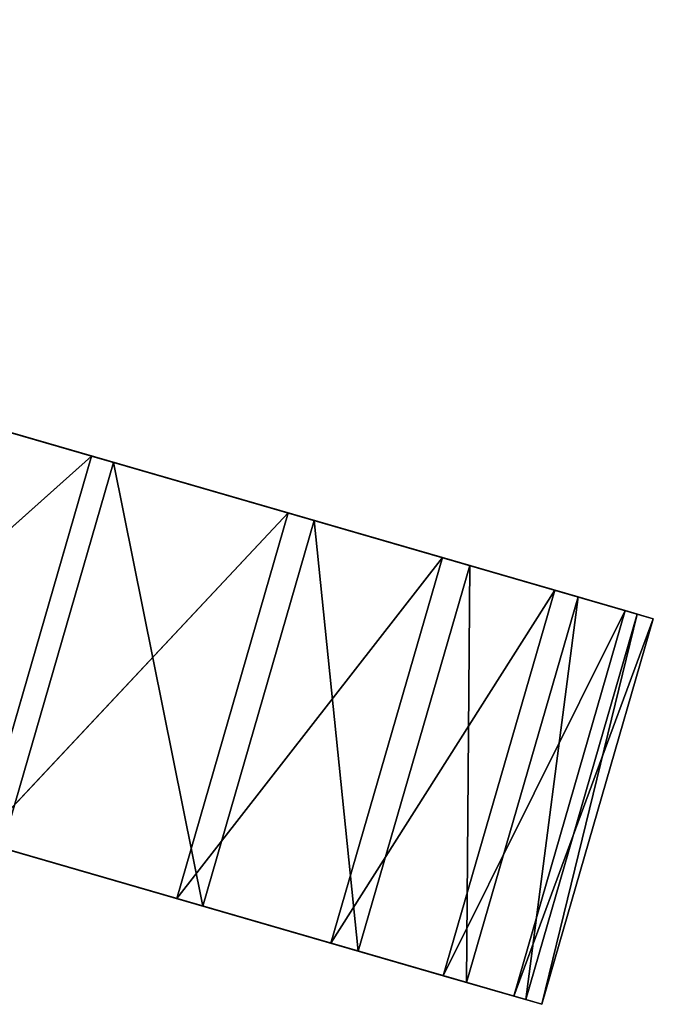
# Model space of a CAD drawing. Extents: x 856 to 1396, y -116 to 539.
# Tile 114 of 115: x 1377 to 1387, y 191 to 206. Entities that reach past the tile are written whole.
import ezdxf

# ---------------------------------------------------------------- set-up
doc = ezdxf.new("R2010")
doc.units = 0
doc.header["$LTSCALE"] = 25.4
doc.layers.get('0').update_dxf_attribs({"color": 13, "linetype": 'CONTINUOUS'})

# ---------------------------------------------------------------- blocks, each defined once
blk = doc.blocks.new('IKA-D-4174_STL')
at = {"color": 43}
for p, q in [((632.347, 1302.284, 310.291), (637.846, 1294.015, 315.206)), ((632.347, 1302.284, 310.291), (637.846, 1294.015, 315.206)), ((634.085, 1302.284, 316.295), (637.846, 1294.015, 315.206)), ((634.085, 1302.284, 316.295), (637.846, 1294.015, 315.206)), ((637.846, 1294.015, 315.206), (614.37, 1297.257, 322.001)), ((637.846, 1294.015, 315.206), (614.37, 1297.257, 322.001)), ((637.846, 1294.015, 315.206), (617.037, 1289.665, 321.229)), ((637.846, 1294.015, 315.206), (617.037, 1289.665, 321.229)), ((639.176, 1285.541, 308.315), (636.109, 1294.015, 309.203)), ((636.109, 1294.015, 309.203), (640.913, 1285.541, 314.319)), ((636.109, 1294.015, 309.203), (640.913, 1285.541, 314.319)), ((636.109, 1294.015, 309.203), (637.846, 1294.015, 315.206)), ((636.109, 1294.015, 309.203), (637.846, 1294.015, 315.206)), ((639.176, 1285.541, 308.315), (636.109, 1294.015, 309.203)), ((637.846, 1294.015, 315.206), (640.913, 1285.541, 314.319)), ((637.846, 1294.015, 315.206), (640.913, 1285.541, 314.319)), ((640.913, 1285.541, 314.319), (617.037, 1289.665, 321.229)), ((640.913, 1285.541, 314.319), (617.037, 1289.665, 321.229)), ((639.176, 1285.541, 308.315), (617.835, 1280.319, 314.491)), ((639.176, 1285.541, 308.315), (617.835, 1280.319, 314.491)), ((640.913, 1285.541, 314.319), (619.572, 1280.319, 320.495)), ((640.913, 1285.541, 314.319), (619.572, 1280.319, 320.495)), ((639.176, 1285.541, 308.315), (619.685, 1270.617, 313.956)), ((639.176, 1285.541, 308.315), (619.685, 1270.617, 313.956)), ((641.577, 1276.828, 307.62), (639.176, 1285.541, 308.315)), ((639.176, 1285.541, 308.315), (643.315, 1276.828, 313.624)), ((639.176, 1285.541, 308.315), (643.315, 1276.828, 313.624)), ((639.176, 1285.541, 308.315), (640.913, 1285.541, 314.319)), ((639.176, 1285.541, 308.315), (640.913, 1285.541, 314.319)), ((641.577, 1276.828, 307.62), (639.176, 1285.541, 308.315)), ((640.913, 1285.541, 314.319), (643.315, 1276.828, 313.624)), ((640.913, 1285.541, 314.319), (643.315, 1276.828, 313.624)), ((643.315, 1276.828, 313.624), (619.572, 1280.319, 320.495)), ((643.315, 1276.828, 313.624), (619.572, 1280.319, 320.495)), ((641.577, 1276.828, 307.62), (619.685, 1270.617, 313.956)), ((641.577, 1276.828, 307.62), (619.685, 1270.617, 313.956)), ((643.315, 1276.828, 313.624), (621.423, 1270.617, 319.959)), ((643.315, 1276.828, 313.624), (621.423, 1270.617, 319.959)), ((643.328, 1267.845, 307.114), (641.577, 1276.828, 307.62)), ((641.577, 1276.828, 307.62), (645.065, 1267.845, 313.117)), ((641.577, 1276.828, 307.62), (645.065, 1267.845, 313.117)), ((641.577, 1276.828, 307.62), (643.315, 1276.828, 313.624)), ((641.577, 1276.828, 307.62), (643.315, 1276.828, 313.624)), ((643.328, 1267.845, 307.114), (641.577, 1276.828, 307.62)), ((643.315, 1276.828, 313.624), (645.065, 1267.845, 313.117)), ((643.315, 1276.828, 313.624), (645.065, 1267.845, 313.117)), ((643.328, 1267.845, 307.114), (619.685, 1270.617, 313.956)), ((643.328, 1267.845, 307.114), (619.685, 1270.617, 313.956)), ((645.065, 1267.845, 313.117), (621.423, 1270.617, 319.959)), ((645.065, 1267.845, 313.117), (621.423, 1270.617, 319.959)), ((643.328, 1267.845, 307.114), (620.827, 1260.681, 313.625)), ((643.328, 1267.845, 307.114), (620.827, 1260.681, 313.625)), ((622.565, 1260.681, 319.629), (645.065, 1267.845, 313.117)), ((622.565, 1260.681, 319.629), (645.065, 1267.845, 313.117)), ((644.428, 1258.571, 306.795), (643.328, 1267.845, 307.114)), ((643.328, 1267.845, 307.114), (646.165, 1258.571, 312.799)), ((643.328, 1267.845, 307.114), (646.165, 1258.571, 312.799)), ((643.328, 1267.845, 307.114), (645.065, 1267.845, 313.117)), ((643.328, 1267.845, 307.114), (645.065, 1267.845, 313.117)), ((644.428, 1258.571, 306.795), (643.328, 1267.845, 307.114)), ((645.065, 1267.845, 313.117), (646.165, 1258.571, 312.799)), ((645.065, 1267.845, 313.117), (646.165, 1258.571, 312.799)), ((644.428, 1258.571, 306.795), (620.827, 1260.681, 313.625)), ((644.428, 1258.571, 306.795), (620.827, 1260.681, 313.625)), ((646.602, 1249.002, 312.672), (622.565, 1260.681, 319.629)), ((646.602, 1249.002, 312.672), (622.565, 1260.681, 319.629)), ((646.165, 1258.571, 312.799), (622.565, 1260.681, 319.629)), ((646.165, 1258.571, 312.799), (622.565, 1260.681, 319.629)), ((644.428, 1258.571, 306.795), (621.25, 1250.638, 313.503)), ((644.428, 1258.571, 306.795), (621.25, 1250.638, 313.503)), ((644.865, 1249.002, 306.669), (644.428, 1258.571, 306.795)), ((644.428, 1258.571, 306.795), (646.602, 1249.002, 312.672)), ((644.428, 1258.571, 306.795), (646.602, 1249.002, 312.672)), ((644.428, 1258.571, 306.795), (646.165, 1258.571, 312.799)), ((644.428, 1258.571, 306.795), (646.165, 1258.571, 312.799)), ((644.865, 1249.002, 306.669), (644.428, 1258.571, 306.795)), ((646.165, 1258.571, 312.799), (646.602, 1249.002, 312.672)), ((646.165, 1258.571, 312.799), (646.602, 1249.002, 312.672)), ((644.865, 1249.002, 306.669), (621.25, 1250.638, 313.503)), ((644.865, 1249.002, 306.669), (621.25, 1250.638, 313.503)), ((646.351, 1239.173, 312.745), (622.987, 1250.638, 319.507)), ((646.351, 1239.173, 312.745), (622.987, 1250.638, 319.507)), ((646.602, 1249.002, 312.672), (622.987, 1250.638, 319.507)), ((646.602, 1249.002, 312.672), (622.987, 1250.638, 319.507)), ((644.865, 1249.002, 306.669), (620.955, 1240.603, 313.588)), ((644.865, 1249.002, 306.669), (620.955, 1240.603, 313.588)), ((644.614, 1239.173, 306.741), (644.865, 1249.002, 306.669)), ((644.614, 1239.173, 306.741), (644.865, 1249.002, 306.669)), ((644.865, 1249.002, 306.669), (646.351, 1239.173, 312.745)), ((644.865, 1249.002, 306.669), (646.351, 1239.173, 312.745)), ((644.865, 1249.002, 306.669), (646.602, 1249.002, 312.672)), ((644.865, 1249.002, 306.669), (646.602, 1249.002, 312.672)), ((646.602, 1249.002, 312.672), (646.351, 1239.173, 312.745)), ((646.602, 1249.002, 312.672), (646.351, 1239.173, 312.745)), ((644.614, 1239.173, 306.741), (620.955, 1240.603, 313.588)), ((644.614, 1239.173, 306.741), (620.955, 1240.603, 313.588)), ((645.43, 1229.548, 313.011), (622.692, 1240.603, 319.592)), ((645.43, 1229.548, 313.011), (622.692, 1240.603, 319.592)), ((646.351, 1239.173, 312.745), (622.692, 1240.603, 319.592)), ((646.351, 1239.173, 312.745), (622.692, 1240.603, 319.592)), ((644.614, 1239.173, 306.741), (619.951, 1230.666, 313.879)), ((644.614, 1239.173, 306.741), (619.951, 1230.666, 313.879)), ((643.693, 1229.548, 307.008), (644.614, 1239.173, 306.741)), ((643.693, 1229.548, 307.008), (644.614, 1239.173, 306.741)), ((644.614, 1239.173, 306.741), (645.43, 1229.548, 313.011)), ((644.614, 1239.173, 306.741), (645.43, 1229.548, 313.011)), ((644.614, 1239.173, 306.741), (646.351, 1239.173, 312.745)), ((644.614, 1239.173, 306.741), (646.351, 1239.173, 312.745)), ((646.351, 1239.173, 312.745), (645.43, 1229.548, 313.011)), ((646.351, 1239.173, 312.745), (645.43, 1229.548, 313.011)), ((643.693, 1229.548, 307.008), (619.951, 1230.666, 313.879)), ((643.693, 1229.548, 307.008), (619.951, 1230.666, 313.879)), ((643.742, 1219.526, 313.5), (621.689, 1230.666, 319.882)), ((643.742, 1219.526, 313.5), (621.689, 1230.666, 319.882)), ((645.43, 1229.548, 313.011), (621.689, 1230.666, 319.882)), ((645.43, 1229.548, 313.011), (621.689, 1230.666, 319.882)), ((643.693, 1229.548, 307.008), (618.251, 1220.893, 314.371)), ((643.693, 1229.548, 307.008), (618.251, 1220.893, 314.371)), ((642.004, 1219.526, 307.496), (643.693, 1229.548, 307.008)), ((642.004, 1219.526, 307.496), (643.693, 1229.548, 307.008)), ((643.693, 1229.548, 307.008), (643.742, 1219.526, 313.5)), ((643.693, 1229.548, 307.008), (643.742, 1219.526, 313.5)), ((643.693, 1229.548, 307.008), (645.43, 1229.548, 313.011)), ((643.693, 1229.548, 307.008), (645.43, 1229.548, 313.011)), ((645.43, 1229.548, 313.011), (643.742, 1219.526, 313.5)), ((645.43, 1229.548, 313.011), (643.742, 1219.526, 313.5)), ((642.004, 1219.526, 307.496), (618.251, 1220.893, 314.371)), ((642.004, 1219.526, 307.496), (618.251, 1220.893, 314.371)), ((639.581, 1209.745, 308.198), (618.251, 1220.893, 314.371)), ((639.581, 1209.745, 308.198), (618.251, 1220.893, 314.371)), ((641.318, 1209.745, 314.202), (619.989, 1220.893, 320.374)), ((641.318, 1209.745, 314.202), (619.989, 1220.893, 320.374)), ((643.742, 1219.526, 313.5), (619.989, 1220.893, 320.374)), ((643.742, 1219.526, 313.5), (619.989, 1220.893, 320.374)), ((639.581, 1209.745, 308.198), (642.004, 1219.526, 307.496)), ((639.581, 1209.745, 308.198), (642.004, 1219.526, 307.496)), ((642.004, 1219.526, 307.496), (641.318, 1209.745, 314.202)), ((642.004, 1219.526, 307.496), (641.318, 1209.745, 314.202)), ((643.742, 1219.526, 313.5), (641.318, 1209.745, 314.202)), ((643.742, 1219.526, 313.5), (641.318, 1209.745, 314.202)), ((642.004, 1219.526, 307.496), (643.742, 1219.526, 313.5)), ((642.004, 1219.526, 307.496), (643.742, 1219.526, 313.5)), ((639.581, 1209.745, 308.198), (615.863, 1211.321, 315.062)), ((639.581, 1209.745, 308.198), (615.863, 1211.321, 315.062)), ((617.601, 1211.321, 321.066), (638.191, 1200.388, 315.107)), ((641.318, 1209.745, 314.202), (617.601, 1211.321, 321.066)), ((641.318, 1209.745, 314.202), (617.601, 1211.321, 321.066)), ((617.601, 1211.321, 321.066), (638.191, 1200.388, 315.107)), ((636.454, 1200.388, 309.103), (639.581, 1209.745, 308.198)), ((636.454, 1200.388, 309.103), (639.581, 1209.745, 308.198)), ((639.581, 1209.745, 308.198), (638.191, 1200.388, 315.107)), ((639.581, 1209.745, 308.198), (638.191, 1200.388, 315.107)), ((641.318, 1209.745, 314.202), (638.191, 1200.388, 315.107)), ((641.318, 1209.745, 314.202), (638.191, 1200.388, 315.107)), ((639.581, 1209.745, 308.198), (641.318, 1209.745, 314.202)), ((639.581, 1209.745, 308.198), (641.318, 1209.745, 314.202)), ((638.191, 1200.388, 315.107), (634.387, 1191.522, 316.208)), ((638.191, 1200.388, 315.107), (634.387, 1191.522, 316.208)), ((636.454, 1200.388, 309.103), (638.191, 1200.388, 315.107)), ((636.454, 1200.388, 309.103), (638.191, 1200.388, 315.107))]:
    blk.add_line(p, q, dxfattribs=at)
mesh = blk.add_polyface(dxfattribs=at)
corners = [(637.846, 1294.015, 315.206), (634.085, 1302.284, 316.295), (614.37, 1297.257, 322.001)]
mesh.append_faces([[corners[k] for k in face] for face in [(0, 1, 2)]], dxfattribs={"color": 43})
mesh = blk.add_polyface(dxfattribs=at)
corners = [(632.347, 1302.284, 310.291), (637.846, 1294.015, 315.206), (636.109, 1294.015, 309.203)]
mesh.append_faces([[corners[k] for k in face] for face in [(0, 1, 2)]], dxfattribs={"color": 43})
mesh = blk.add_polyface(dxfattribs=at)
corners = [(632.347, 1302.284, 310.291), (634.085, 1302.284, 316.295), (637.846, 1294.015, 315.206)]
mesh.append_faces([[corners[k] for k in face] for face in [(0, 1, 2)]], dxfattribs={"color": 43})
mesh = blk.add_polyface(dxfattribs=at)
corners = [(637.846, 1294.015, 315.206), (614.37, 1297.257, 322.001), (617.037, 1289.665, 321.229)]
mesh.append_faces([[corners[k] for k in face] for face in [(0, 1, 2)]], dxfattribs={"color": 43})
mesh = blk.add_polyface(dxfattribs=at)
corners = [(640.913, 1285.541, 314.319), (637.846, 1294.015, 315.206), (617.037, 1289.665, 321.229)]
mesh.append_faces([[corners[k] for k in face] for face in [(0, 1, 2)]], dxfattribs={"color": 43})
mesh = blk.add_polyface(dxfattribs=at)
corners = [(639.176, 1285.541, 308.315), (617.835, 1280.319, 314.491), (636.109, 1294.015, 309.203)]
mesh.append_faces([[corners[k] for k in face] for face in [(0, 1, 2)]], dxfattribs={"color": 43})
mesh = blk.add_polyface(dxfattribs=at)
corners = [(636.109, 1294.015, 309.203), (640.913, 1285.541, 314.319), (639.176, 1285.541, 308.315)]
mesh.append_faces([[corners[k] for k in face] for face in [(0, 1, 2)]], dxfattribs={"color": 43})
mesh = blk.add_polyface(dxfattribs=at)
corners = [(636.109, 1294.015, 309.203), (637.846, 1294.015, 315.206), (640.913, 1285.541, 314.319)]
mesh.append_faces([[corners[k] for k in face] for face in [(0, 1, 2)]], dxfattribs={"color": 43})
mesh = blk.add_polyface(dxfattribs=at)
corners = [(640.913, 1285.541, 314.319), (617.037, 1289.665, 321.229), (619.572, 1280.319, 320.495)]
mesh.append_faces([[corners[k] for k in face] for face in [(0, 1, 2)]], dxfattribs={"color": 43})
mesh = blk.add_polyface(dxfattribs=at)
corners = [(639.176, 1285.541, 308.315), (619.685, 1270.617, 313.956), (617.835, 1280.319, 314.491)]
mesh.append_faces([[corners[k] for k in face] for face in [(0, 1, 2)]], dxfattribs={"color": 43})
mesh = blk.add_polyface(dxfattribs=at)
corners = [(643.315, 1276.828, 313.624), (640.913, 1285.541, 314.319), (619.572, 1280.319, 320.495)]
mesh.append_faces([[corners[k] for k in face] for face in [(0, 1, 2)]], dxfattribs={"color": 43})
mesh = blk.add_polyface(dxfattribs=at)
corners = [(641.577, 1276.828, 307.62), (619.685, 1270.617, 313.956), (639.176, 1285.541, 308.315)]
mesh.append_faces([[corners[k] for k in face] for face in [(0, 1, 2)]], dxfattribs={"color": 43})
mesh = blk.add_polyface(dxfattribs=at)
corners = [(639.176, 1285.541, 308.315), (643.315, 1276.828, 313.624), (641.577, 1276.828, 307.62)]
mesh.append_faces([[corners[k] for k in face] for face in [(0, 1, 2)]], dxfattribs={"color": 43})
mesh = blk.add_polyface(dxfattribs=at)
corners = [(639.176, 1285.541, 308.315), (640.913, 1285.541, 314.319), (643.315, 1276.828, 313.624)]
mesh.append_faces([[corners[k] for k in face] for face in [(0, 1, 2)]], dxfattribs={"color": 43})
mesh = blk.add_polyface(dxfattribs=at)
corners = [(643.315, 1276.828, 313.624), (619.572, 1280.319, 320.495), (621.423, 1270.617, 319.959)]
mesh.append_faces([[corners[k] for k in face] for face in [(0, 1, 2)]], dxfattribs={"color": 43})
mesh = blk.add_polyface(dxfattribs=at)
corners = [(643.328, 1267.845, 307.114), (619.685, 1270.617, 313.956), (641.577, 1276.828, 307.62)]
mesh.append_faces([[corners[k] for k in face] for face in [(0, 1, 2)]], dxfattribs={"color": 43})
mesh = blk.add_polyface(dxfattribs=at)
corners = [(645.065, 1267.845, 313.117), (643.315, 1276.828, 313.624), (621.423, 1270.617, 319.959)]
mesh.append_faces([[corners[k] for k in face] for face in [(0, 1, 2)]], dxfattribs={"color": 43})
mesh = blk.add_polyface(dxfattribs=at)
corners = [(641.577, 1276.828, 307.62), (645.065, 1267.845, 313.117), (643.328, 1267.845, 307.114)]
mesh.append_faces([[corners[k] for k in face] for face in [(0, 1, 2)]], dxfattribs={"color": 43})
mesh = blk.add_polyface(dxfattribs=at)
corners = [(641.577, 1276.828, 307.62), (643.315, 1276.828, 313.624), (645.065, 1267.845, 313.117)]
mesh.append_faces([[corners[k] for k in face] for face in [(0, 1, 2)]], dxfattribs={"color": 43})
mesh = blk.add_polyface(dxfattribs=at)
corners = [(643.328, 1267.845, 307.114), (620.827, 1260.681, 313.625), (619.685, 1270.617, 313.956)]
mesh.append_faces([[corners[k] for k in face] for face in [(0, 1, 2)]], dxfattribs={"color": 43})
mesh = blk.add_polyface(dxfattribs=at)
corners = [(645.065, 1267.845, 313.117), (621.423, 1270.617, 319.959), (622.565, 1260.681, 319.629)]
mesh.append_faces([[corners[k] for k in face] for face in [(0, 1, 2)]], dxfattribs={"color": 43})
mesh = blk.add_polyface(dxfattribs=at)
corners = [(644.428, 1258.571, 306.795), (620.827, 1260.681, 313.625), (643.328, 1267.845, 307.114)]
mesh.append_faces([[corners[k] for k in face] for face in [(0, 1, 2)]], dxfattribs={"color": 43})
mesh = blk.add_polyface(dxfattribs=at)
corners = [(646.165, 1258.571, 312.799), (645.065, 1267.845, 313.117), (622.565, 1260.681, 319.629)]
mesh.append_faces([[corners[k] for k in face] for face in [(0, 1, 2)]], dxfattribs={"color": 43})
mesh = blk.add_polyface(dxfattribs=at)
corners = [(643.328, 1267.845, 307.114), (646.165, 1258.571, 312.799), (644.428, 1258.571, 306.795)]
mesh.append_faces([[corners[k] for k in face] for face in [(0, 1, 2)]], dxfattribs={"color": 43})
mesh = blk.add_polyface(dxfattribs=at)
corners = [(643.328, 1267.845, 307.114), (645.065, 1267.845, 313.117), (646.165, 1258.571, 312.799)]
mesh.append_faces([[corners[k] for k in face] for face in [(0, 1, 2)]], dxfattribs={"color": 43})
mesh = blk.add_polyface(dxfattribs=at)
corners = [(644.428, 1258.571, 306.795), (621.25, 1250.638, 313.503), (620.827, 1260.681, 313.625)]
mesh.append_faces([[corners[k] for k in face] for face in [(0, 1, 2)]], dxfattribs={"color": 43})
mesh = blk.add_polyface(dxfattribs=at)
corners = [(646.602, 1249.002, 312.672), (622.565, 1260.681, 319.629), (622.987, 1250.638, 319.507)]
mesh.append_faces([[corners[k] for k in face] for face in [(0, 1, 2)]], dxfattribs={"color": 43})
mesh = blk.add_polyface(dxfattribs=at)
corners = [(646.602, 1249.002, 312.672), (646.165, 1258.571, 312.799), (622.565, 1260.681, 319.629)]
mesh.append_faces([[corners[k] for k in face] for face in [(0, 1, 2)]], dxfattribs={"color": 43})
mesh = blk.add_polyface(dxfattribs=at)
corners = [(644.865, 1249.002, 306.669), (621.25, 1250.638, 313.503), (644.428, 1258.571, 306.795)]
mesh.append_faces([[corners[k] for k in face] for face in [(0, 1, 2)]], dxfattribs={"color": 43})
mesh = blk.add_polyface(dxfattribs=at)
corners = [(644.428, 1258.571, 306.795), (646.602, 1249.002, 312.672), (644.865, 1249.002, 306.669)]
mesh.append_faces([[corners[k] for k in face] for face in [(0, 1, 2)]], dxfattribs={"color": 43})
mesh = blk.add_polyface(dxfattribs=at)
corners = [(644.428, 1258.571, 306.795), (646.165, 1258.571, 312.799), (646.602, 1249.002, 312.672)]
mesh.append_faces([[corners[k] for k in face] for face in [(0, 1, 2)]], dxfattribs={"color": 43})
mesh = blk.add_polyface(dxfattribs=at)
corners = [(644.865, 1249.002, 306.669), (620.955, 1240.603, 313.588), (621.25, 1250.638, 313.503)]
mesh.append_faces([[corners[k] for k in face] for face in [(0, 1, 2)]], dxfattribs={"color": 43})
mesh = blk.add_polyface(dxfattribs=at)
corners = [(646.351, 1239.173, 312.745), (622.987, 1250.638, 319.507), (622.692, 1240.603, 319.592)]
mesh.append_faces([[corners[k] for k in face] for face in [(0, 1, 2)]], dxfattribs={"color": 43})
mesh = blk.add_polyface(dxfattribs=at)
corners = [(646.602, 1249.002, 312.672), (622.987, 1250.638, 319.507), (646.351, 1239.173, 312.745)]
mesh.append_faces([[corners[k] for k in face] for face in [(0, 1, 2)]], dxfattribs={"color": 43})
mesh = blk.add_polyface(dxfattribs=at)
corners = [(644.865, 1249.002, 306.669), (644.614, 1239.173, 306.741), (620.955, 1240.603, 313.588)]
mesh.append_faces([[corners[k] for k in face] for face in [(0, 1, 2)]], dxfattribs={"color": 43})
mesh = blk.add_polyface(dxfattribs=at)
corners = [(644.865, 1249.002, 306.669), (646.351, 1239.173, 312.745), (644.614, 1239.173, 306.741)]
mesh.append_faces([[corners[k] for k in face] for face in [(0, 1, 2)]], dxfattribs={"color": 43})
mesh = blk.add_polyface(dxfattribs=at)
corners = [(644.865, 1249.002, 306.669), (646.602, 1249.002, 312.672), (646.351, 1239.173, 312.745)]
mesh.append_faces([[corners[k] for k in face] for face in [(0, 1, 2)]], dxfattribs={"color": 43})
mesh = blk.add_polyface(dxfattribs=at)
corners = [(644.614, 1239.173, 306.741), (619.951, 1230.666, 313.879), (620.955, 1240.603, 313.588)]
mesh.append_faces([[corners[k] for k in face] for face in [(0, 1, 2)]], dxfattribs={"color": 43})
mesh = blk.add_polyface(dxfattribs=at)
corners = [(645.43, 1229.548, 313.011), (622.692, 1240.603, 319.592), (621.689, 1230.666, 319.882)]
mesh.append_faces([[corners[k] for k in face] for face in [(0, 1, 2)]], dxfattribs={"color": 43})
mesh = blk.add_polyface(dxfattribs=at)
corners = [(646.351, 1239.173, 312.745), (622.692, 1240.603, 319.592), (645.43, 1229.548, 313.011)]
mesh.append_faces([[corners[k] for k in face] for face in [(0, 1, 2)]], dxfattribs={"color": 43})
mesh = blk.add_polyface(dxfattribs=at)
corners = [(644.614, 1239.173, 306.741), (643.693, 1229.548, 307.008), (619.951, 1230.666, 313.879)]
mesh.append_faces([[corners[k] for k in face] for face in [(0, 1, 2)]], dxfattribs={"color": 43})
mesh = blk.add_polyface(dxfattribs=at)
corners = [(644.614, 1239.173, 306.741), (645.43, 1229.548, 313.011), (643.693, 1229.548, 307.008)]
mesh.append_faces([[corners[k] for k in face] for face in [(0, 1, 2)]], dxfattribs={"color": 43})
mesh = blk.add_polyface(dxfattribs=at)
corners = [(644.614, 1239.173, 306.741), (646.351, 1239.173, 312.745), (645.43, 1229.548, 313.011)]
mesh.append_faces([[corners[k] for k in face] for face in [(0, 1, 2)]], dxfattribs={"color": 43})
mesh = blk.add_polyface(dxfattribs=at)
corners = [(643.693, 1229.548, 307.008), (618.251, 1220.893, 314.371), (619.951, 1230.666, 313.879)]
mesh.append_faces([[corners[k] for k in face] for face in [(0, 1, 2)]], dxfattribs={"color": 43})
mesh = blk.add_polyface(dxfattribs=at)
corners = [(643.742, 1219.526, 313.5), (621.689, 1230.666, 319.882), (619.989, 1220.893, 320.374)]
mesh.append_faces([[corners[k] for k in face] for face in [(0, 1, 2)]], dxfattribs={"color": 43})
mesh = blk.add_polyface(dxfattribs=at)
corners = [(645.43, 1229.548, 313.011), (621.689, 1230.666, 319.882), (643.742, 1219.526, 313.5)]
mesh.append_faces([[corners[k] for k in face] for face in [(0, 1, 2)]], dxfattribs={"color": 43})
mesh = blk.add_polyface(dxfattribs=at)
corners = [(643.693, 1229.548, 307.008), (642.004, 1219.526, 307.496), (618.251, 1220.893, 314.371)]
mesh.append_faces([[corners[k] for k in face] for face in [(0, 1, 2)]], dxfattribs={"color": 43})
mesh = blk.add_polyface(dxfattribs=at)
corners = [(643.693, 1229.548, 307.008), (643.742, 1219.526, 313.5), (642.004, 1219.526, 307.496)]
mesh.append_faces([[corners[k] for k in face] for face in [(0, 1, 2)]], dxfattribs={"color": 43})
mesh = blk.add_polyface(dxfattribs=at)
corners = [(643.693, 1229.548, 307.008), (645.43, 1229.548, 313.011), (643.742, 1219.526, 313.5)]
mesh.append_faces([[corners[k] for k in face] for face in [(0, 1, 2)]], dxfattribs={"color": 43})
mesh = blk.add_polyface(dxfattribs=at)
corners = [(639.581, 1209.745, 308.198), (615.863, 1211.321, 315.062), (618.251, 1220.893, 314.371)]
mesh.append_faces([[corners[k] for k in face] for face in [(0, 1, 2)]], dxfattribs={"color": 43})
mesh = blk.add_polyface(dxfattribs=at)
corners = [(641.318, 1209.745, 314.202), (619.989, 1220.893, 320.374), (617.601, 1211.321, 321.066)]
mesh.append_faces([[corners[k] for k in face] for face in [(0, 1, 2)]], dxfattribs={"color": 43})
mesh = blk.add_polyface(dxfattribs=at)
corners = [(642.004, 1219.526, 307.496), (639.581, 1209.745, 308.198), (618.251, 1220.893, 314.371)]
mesh.append_faces([[corners[k] for k in face] for face in [(0, 1, 2)]], dxfattribs={"color": 43})
mesh = blk.add_polyface(dxfattribs=at)
corners = [(643.742, 1219.526, 313.5), (619.989, 1220.893, 320.374), (641.318, 1209.745, 314.202)]
mesh.append_faces([[corners[k] for k in face] for face in [(0, 1, 2)]], dxfattribs={"color": 43})
mesh = blk.add_polyface(dxfattribs=at)
corners = [(642.004, 1219.526, 307.496), (641.318, 1209.745, 314.202), (639.581, 1209.745, 308.198)]
mesh.append_faces([[corners[k] for k in face] for face in [(0, 1, 2)]], dxfattribs={"color": 43})
mesh = blk.add_polyface(dxfattribs=at)
corners = [(642.004, 1219.526, 307.496), (643.742, 1219.526, 313.5), (641.318, 1209.745, 314.202)]
mesh.append_faces([[corners[k] for k in face] for face in [(0, 1, 2)]], dxfattribs={"color": 43})
mesh = blk.add_polyface(dxfattribs=at)
corners = [(639.581, 1209.745, 308.198), (636.454, 1200.388, 309.103), (615.863, 1211.321, 315.062)]
mesh.append_faces([[corners[k] for k in face] for face in [(0, 1, 2)]], dxfattribs={"color": 43})
mesh = blk.add_polyface(dxfattribs=at)
corners = [(641.318, 1209.745, 314.202), (617.601, 1211.321, 321.066), (638.191, 1200.388, 315.107)]
mesh.append_faces([[corners[k] for k in face] for face in [(0, 1, 2)]], dxfattribs={"color": 43})
mesh = blk.add_polyface(dxfattribs=at)
corners = [(638.191, 1200.388, 315.107), (617.601, 1211.321, 321.066), (634.387, 1191.522, 316.208)]
mesh.append_faces([[corners[k] for k in face] for face in [(0, 1, 2)]], dxfattribs={"color": 43})
mesh = blk.add_polyface(dxfattribs=at)
corners = [(639.581, 1209.745, 308.198), (638.191, 1200.388, 315.107), (636.454, 1200.388, 309.103)]
mesh.append_faces([[corners[k] for k in face] for face in [(0, 1, 2)]], dxfattribs={"color": 43})
mesh = blk.add_polyface(dxfattribs=at)
corners = [(639.581, 1209.745, 308.198), (641.318, 1209.745, 314.202), (638.191, 1200.388, 315.107)]
mesh.append_faces([[corners[k] for k in face] for face in [(0, 1, 2)]], dxfattribs={"color": 43})
mesh = blk.add_polyface(dxfattribs=at)
corners = [(636.454, 1200.388, 309.103), (638.191, 1200.388, 315.107), (634.387, 1191.522, 316.208)]
mesh.append_faces([[corners[k] for k in face] for face in [(0, 1, 2)]], dxfattribs={"color": 43})

msp = doc.modelspace()

# ---------------------------------------------------------------- block references
at = {"color": 0, "extrusion": (0, 1, -4.996e-16), "rotation": 180}
msp.add_blockref('IKA-D-4174_STL', (-740.325, 3944.307, -115.555), dxfattribs=at)

doc.saveas('drawing.dxf')
